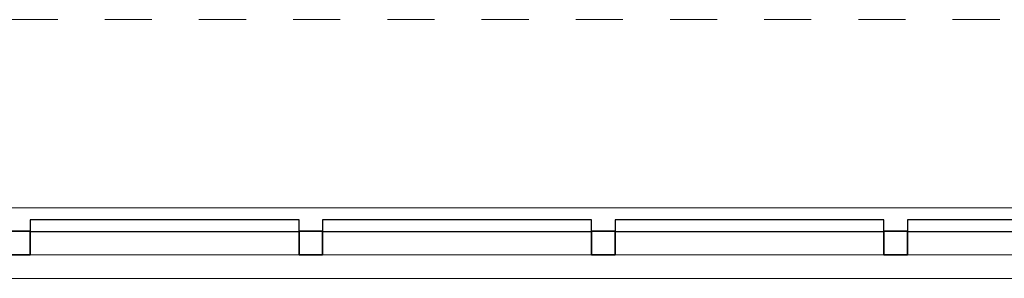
# Model space of a CAD drawing. Header units: metres. Extents: x -33 to 126, y -29 to 31.
# Tile 211 of 256: x -7.958 to -5.868, y 29.085 to 29.635. Entities that reach past the tile are written whole.
import ezdxf

# ---------------------------------------------------------------- set-up
doc = ezdxf.new("R2010")
doc.units = ezdxf.units.M
doc.linetypes.add('Projeção', pattern=[0.003968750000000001, 0.002381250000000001, -0.0015875])
for name, color, linetype, lineweight in [('A-FLOR-OVHD', 1, 'Projeção', 18), ('A-GLAZ-CURT', 52, 'Continuous', 18), ('A-GLAZ-CWMG', 51, 'Continuous', 18), ('A-WALL', 113, 'Continuous', 18)]:
    doc.layers.add(name, color=color, linetype=linetype, lineweight=lineweight)

# ---------------------------------------------------------------- blocks, each defined once
blk = doc.blocks.new('Painel do sistema - Envidraçado-1539214-2-PLANTA COM LAYOUT')
at = {"layer": 'A-GLAZ-CURT', "color": 10, "lineweight": 25}
for p, q in [((0.2854166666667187, 0.04950000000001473), (-0.2854166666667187, 0.04950000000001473)), ((-0.2854166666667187, 0.04950000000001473), (-0.2854166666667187, 0.02450000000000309)), ((0.2854166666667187, 0.02450000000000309), (0.2854166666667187, 0.04950000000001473)), ((-0.2854166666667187, 0.02450000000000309), (0.2854166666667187, 0.02450000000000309))]:
    blk.add_line(p, q, dxfattribs=at)
blk = doc.blocks.new('Montante retangular - 50 x 150 mm-1539212-2-PLANTA COM LAYOUT')
at = {"layer": 'A-GLAZ-CWMG'}
blk.add_line((-7.364773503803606, 29.13541081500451), (-7.935606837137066, 29.13541081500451), dxfattribs=at)
blk = doc.blocks.new('Montante retangular - 50 x 150 mm-967421-2-PLANTA COM LAYOUT')
at = {"layer": 'A-GLAZ-CWMG', "lineweight": 35}
for p, q in [((-0.02500000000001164, 0.02500000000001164), (0.02500000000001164, 0.02500000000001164)), ((-0.02500000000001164, -0.02500000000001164), (-0.02500000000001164, 0.02500000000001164)), ((0.02500000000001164, 0.02500000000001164), (0.02500000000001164, -0.02500000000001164)), ((0.02500000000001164, -0.02500000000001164), (-0.02500000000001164, -0.02500000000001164))]:
    blk.add_line(p, q, dxfattribs=at)
blk = doc.blocks.new('Painel do sistema - Envidraçado-1539266-2-PLANTA COM LAYOUT')
at = {"layer": 'A-GLAZ-CURT', "color": 10, "lineweight": 25}
for p, q in [((0.2729166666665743, 0.04950000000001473), (-0.2729166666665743, 0.04950000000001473)), ((-0.2729166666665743, 0.04950000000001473), (-0.2729166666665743, 0.02450000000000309)), ((0.2729166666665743, 0.02450000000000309), (0.2729166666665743, 0.04950000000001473)), ((-0.2729166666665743, 0.02450000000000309), (0.2729166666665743, 0.02450000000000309))]:
    blk.add_line(p, q, dxfattribs=at)
blk = doc.blocks.new('Montante retangular - 50 x 150 mm-1539264-2-PLANTA COM LAYOUT')
at = {"layer": 'A-GLAZ-CWMG'}
blk.add_line((-5.527273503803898, 29.13541081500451), (-6.073106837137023, 29.13541081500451), dxfattribs=at)

msp = doc.modelspace()

# ---------------------------------------------------------------- linework, layer by layer
at = {"layer": 'A-FLOR-OVHD'}
msp.add_line((-5.477273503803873, 29.63541081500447), (-19.27727350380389, 29.63541081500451), dxfattribs=at)
at = {"layer": 'A-WALL', "color": 7}
for p, q in [((-9.202273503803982, 29.23541081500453), (-5.327273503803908, 29.23541081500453)), ((-5.477273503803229, 29.08541081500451), (-9.202273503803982, 29.08541081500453))]:
    msp.add_line(p, q, dxfattribs=at)

# ---------------------------------------------------------------- block references
at = {"layer": 'A-GLAZ-CURT', "color": 7}
for name, p in [('Painel do sistema - Envidraçado-1539214-2-PLANTA COM LAYOUT', (-7.650190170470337, 29.16041081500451)), ('Painel do sistema - Envidraçado-1539214-2-PLANTA COM LAYOUT', (-7.029356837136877, 29.16041081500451)), ('Painel do sistema - Envidraçado-1539214-2-PLANTA COM LAYOUT', (-6.408523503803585, 29.16041081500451)), ('Painel do sistema - Envidraçado-1539266-2-PLANTA COM LAYOUT', (-5.800190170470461, 29.1604108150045))]:
    msp.add_blockref(name, p, dxfattribs=at)
at = {"layer": 'A-GLAZ-CWMG', "extrusion": (0, 0, -1), "rotation": 180}
for p in [(7.960606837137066, 29.16041081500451), (7.339773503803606, 29.16041081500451), (6.718940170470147, 29.16041081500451), (6.098106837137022, 29.16041081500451)]:
    msp.add_blockref('Montante retangular - 50 x 150 mm-967421-2-PLANTA COM LAYOUT', p, dxfattribs=at)
at = {"layer": 'A-GLAZ-CWMG'}
for name, p in [('Montante retangular - 50 x 150 mm-1539212-2-PLANTA COM LAYOUT', (0, 0)), ('Montante retangular - 50 x 150 mm-1539212-2-PLANTA COM LAYOUT', (0.620833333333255, 0)), ('Montante retangular - 50 x 150 mm-1539212-2-PLANTA COM LAYOUT', (1.241666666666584, 0)), ('Montante retangular - 50 x 150 mm-1539264-2-PLANTA COM LAYOUT', (0, 0))]:
    msp.add_blockref(name, p, dxfattribs=at)

doc.saveas('drawing.dxf')
